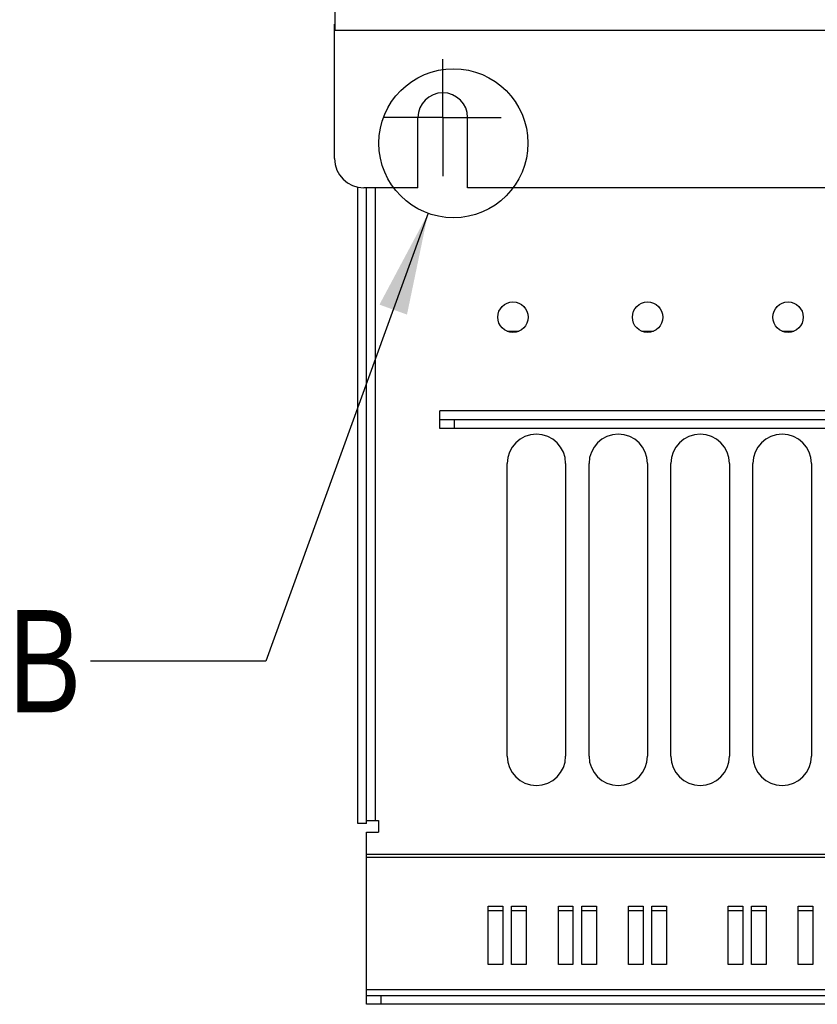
# Model space of a CAD drawing. Extents: x 0 to 594, y 0 to 420.
# Tile 68 of 157: x 321 to 348, y 132 to 166. Entities that reach past the tile are written whole.
import ezdxf

# ---------------------------------------------------------------- set-up
doc = ezdxf.new("R2010")
doc.units = 0
doc.header["$LTSCALE"] = 32.67
doc.linetypes.add('CENTER', pattern=[0.6, 0.375, -0.075, 0.075, -0.075])
doc.layers.get('0').update_dxf_attribs({"linetype": 'CONTINUOUS'})
doc.layers.add('DEFAULT_1', color=7, linetype='CENTER')
doc.styles.get("Standard").update_dxf_attribs({"font": 'txt', "width": 0.8})

msp = doc.modelspace()

# ---------------------------------------------------------------- linework, layer by layer
at = {"color": 7, "linetype": 'CONTINUOUS'}
for p, q in [((331.915, 165.74), (331.915, 166.44)), ((331.915, 165.952), (331.895, 165.952)), ((331.895, 161.352), (331.895, 165.952)), ((331.915, 165.932), (331.895, 165.932)), ((331.915, 165.74), (405.275, 165.74)), ((334.745, 160.352), (334.745, 162.752)), ((336.445, 160.352), (336.445, 162.752)), ((332.695, 138.632), (332.695, 160.372)), ((334.745, 160.352), (332.895, 160.352)), ((332.995, 138.632), (332.995, 160.352)), ((333.295, 138.732), (333.295, 160.352)), ((400.745, 160.352), (336.445, 160.352)), ((337.795, 155.452), (338.195, 155.452)), ((342.395, 155.452), (342.795, 155.452)), ((347.195, 155.452), (347.595, 155.452)), ((401.695, 152.732), (335.495, 152.732)), ((335.495, 152.132), (335.495, 152.732)), ((335.495, 152.432), (401.695, 152.432)), ((401.695, 152.132), (335.495, 152.132)), ((335.995, 152.132), (335.995, 152.432)), ((337.795, 140.932), (337.795, 150.932)), ((339.795, 150.932), (339.795, 140.932)), ((340.595, 140.932), (340.595, 150.932)), ((342.595, 150.932), (342.595, 140.932)), ((343.395, 140.932), (343.395, 150.932)), ((345.395, 150.932), (345.395, 140.932)), ((346.195, 140.932), (346.195, 150.932)), ((348.195, 150.932), (348.195, 140.932)), ((332.995, 138.732), (333.395, 138.732)), ((333.395, 138.732), (333.395, 138.332)), ((332.995, 138.632), (332.695, 138.632)), ((332.995, 138.332), (333.395, 138.332)), ((332.995, 132.45), (332.995, 138.332)), ((404.195, 137.566), (332.995, 137.566)), ((404.195, 137.466), (332.995, 137.466)), ((337.145, 135.804), (337.645, 135.804)), ((337.145, 133.812), (337.145, 135.804)), ((337.145, 135.654), (337.645, 135.654)), ((337.645, 135.804), (337.645, 133.812)), ((337.945, 135.804), (338.445, 135.804)), ((337.945, 133.812), (337.945, 135.804)), ((337.945, 135.654), (338.445, 135.654)), ((338.445, 135.804), (338.445, 133.812)), ((339.545, 135.804), (340.045, 135.804)), ((339.545, 133.812), (339.545, 135.804)), ((339.545, 135.654), (340.045, 135.654)), ((340.045, 135.804), (340.045, 133.812)), ((340.345, 135.804), (340.845, 135.804)), ((340.345, 133.812), (340.345, 135.804)), ((340.345, 135.654), (340.845, 135.654)), ((340.845, 135.804), (340.845, 133.812)), ((341.945, 135.804), (342.445, 135.804)), ((341.945, 133.812), (341.945, 135.804)), ((341.945, 135.654), (342.445, 135.654)), ((342.445, 135.804), (342.445, 133.812)), ((342.745, 135.804), (343.245, 135.804)), ((342.745, 133.812), (342.745, 135.804)), ((342.745, 135.654), (343.245, 135.654)), ((343.245, 135.804), (343.245, 133.812)), ((345.345, 135.804), (345.845, 135.804)), ((345.345, 133.812), (345.345, 135.804)), ((345.345, 135.654), (345.845, 135.654)), ((345.845, 135.804), (345.845, 133.812)), ((346.145, 135.804), (346.645, 135.804)), ((346.145, 133.812), (346.145, 135.804)), ((346.145, 135.654), (346.645, 135.654)), ((346.645, 135.804), (346.645, 133.812)), ((347.745, 135.804), (348.245, 135.804)), ((347.745, 133.812), (347.745, 135.804)), ((347.745, 135.654), (348.245, 135.654)), ((348.245, 135.804), (348.245, 133.812)), ((337.645, 133.812), (337.145, 133.812)), ((338.445, 133.812), (337.945, 133.812)), ((340.045, 133.812), (339.545, 133.812)), ((340.845, 133.812), (340.345, 133.812)), ((342.445, 133.812), (341.945, 133.812)), ((343.245, 133.812), (342.745, 133.812)), ((345.845, 133.812), (345.345, 133.812)), ((346.645, 133.812), (346.145, 133.812)), ((348.245, 133.812), (347.745, 133.812)), ((404.195, 132.95), (332.995, 132.95)), ((332.995, 132.75), (404.195, 132.75)), ((333.495, 132.45), (333.495, 132.75)), ((404.195, 132.45), (332.995, 132.45))]:
    msp.add_line(p, q, dxfattribs=at)
at = {"color": 2, "linetype": 'CONTINUOUS'}
for p, q in [((335.094, 159.483), (329.552, 144.175)), ((329.552, 144.175), (323.552, 144.175))]:
    msp.add_line(p, q, dxfattribs=at)
msp.add_circle((335.961, 161.878), 2.547, dxfattribs=at)
at = {"color": 7, "linetype": 'CONTINUOUS'}
for centre in [(337.995, 155.932), (342.595, 155.932), (347.395, 155.932)]:
    msp.add_circle(centre, 0.52, dxfattribs=at)
for centre, radius, start, end in [((335.595, 162.752), 0.85, 0, 180), ((332.895, 161.352), 1, 180, 270), ((338.795, 150.932), 1, 0, 180), ((341.595, 150.932), 1, 0, 180), ((344.395, 150.932), 1, 0, 180), ((347.195, 150.932), 1, 0, 180), ((338.795, 140.932), 1, 180, 360), ((341.595, 140.932), 1, 180, 360), ((344.395, 140.932), 1, 180, 360), ((347.195, 140.932), 1, 180, 360)]:
    msp.add_arc(centre, radius, start, end, dxfattribs=at)
at = {"color": 2, "linetype": 'CONTINUOUS'}
msp.add_solid([(334.373, 156.022), (335.094, 159.483), (333.432, 156.362)], dxfattribs=at)
at = {"layer": 'DEFAULT_1', "color": 7, "linetype": 'CENTER'}
for q in [(335.595, 164.752), (333.595, 162.752), (337.595, 162.752), (335.595, 160.752)]:
    msp.add_line((335.595, 162.752), q, dxfattribs=at)

# ---------------------------------------------------------------- texts
at = {"color": 5, "linetype": 'CONTINUOUS', "width": 0.8}
msp.add_text('B', height=3.5, dxfattribs=at).set_placement((320.752, 142.425))

doc.saveas('drawing.dxf')
